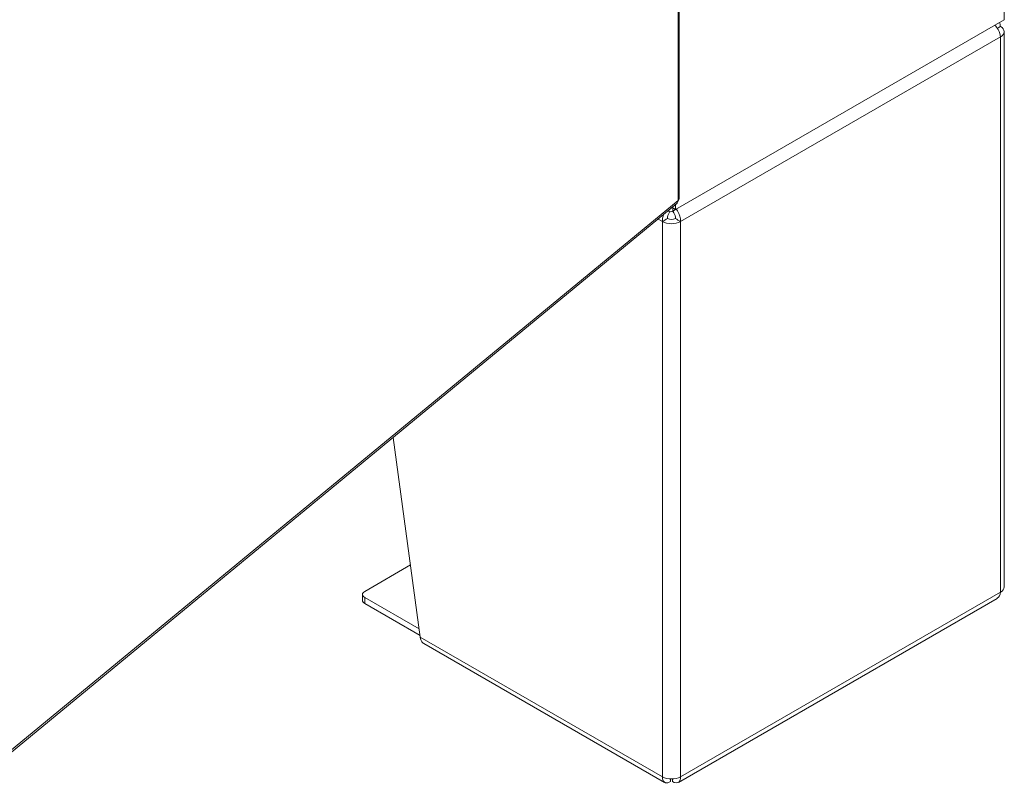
# Model space of a CAD drawing. Header units: inches. Extents: x 14 to 326, y 10 to 205.
# Tile 96 of 107: x 312 to 325, y 133 to 143. Entities that reach past the tile are written whole.
import ezdxf

# ---------------------------------------------------------------- set-up
doc = ezdxf.new("R2010")
doc.units = ezdxf.units.IN
doc.header["$LTSCALE"] = 20
doc.header["$MEASUREMENT"] = 0
doc.layers.add('Visible (ANSI)', color=7, linetype='Continuous', lineweight=5)
doc.layers.add('Visible Narrow (ANSI)', color=7, linetype='Continuous', lineweight=5)

msp = doc.modelspace()

# ---------------------------------------------------------------- linework, layer by layer
at = {"layer": 'Visible (ANSI)'}
for p, q in [((320.8213, 140.7451), (320.8213, 174.6808)), ((325.2402, 143.1767), (320.7677, 140.5945)), ((325.2384, 135.4608), (325.2384, 143.0134)), ((311.4356, 132.9642), (320.789, 140.6764)), ((320.6824, 140.5691), (320.6686, 140.5771)), ((320.7218, 140.621), (320.7677, 140.5945)), ((320.7324, 140.5741), (320.7677, 140.5945)), ((320.7677, 140.5945), (320.7677, 140.6588)), ((320.7272, 140.5711), (320.7272, 140.5713)), ((316.9314, 137.4956), (317.2996, 134.7789)), ((316.5428, 135.3996), (317.1666, 135.7598)), ((316.5135, 135.2772), (316.5135, 135.3588)), ((317.2845, 134.8897), (316.5428, 135.318)), ((316.5428, 135.2363), (317.2966, 134.8011)), ((320.8084, 132.8021), (325.1446, 135.3056)), ((317.3463, 134.6927), (320.6209, 132.8021)), ((320.7022, 132.8493), (320.7022, 132.8144)), ((320.7272, 132.8493), (320.7272, 132.8144))]:
    msp.add_line(p, q, dxfattribs=at)
for centre, major_axis, start_param, end_param in [((325.0634, 143.0134), (0.175, 0), 5.4977871, 7.0685835), ((320.7324, 140.6557), (-0.05, -0.0866), 6.0252514, 7.0685835), ((320.7147, 140.5027), (0.075, 0), 3.9269908, 5.4977871), ((320.7147, 140.5027), (-0.175, 0), 0.7853982, 2.3561945), ((316.6135, 135.3588), (-0.1, 0), 5.4977871, 7.0685835), ((325.0634, 135.4608), (0.175, 0), 5.4977871, 6.2831853), ((316.6135, 135.2772), (-0.1, 0), 0, 0.7853982), ((320.7147, 132.9501), (0.175, 0), 3.9269908, 5.4977871)]:
    msp.add_ellipse(centre, major_axis=major_axis, ratio=0.5773503, start_param=start_param, end_param=end_param, dxfattribs=at)
for points in [[(325.1871, 143.0848), (325.186, 143.1051), (325.1812, 143.1232), (325.1732, 143.1379)], [(325.1871, 143.0848), (325.173, 143.0766), (325.1588, 143.0685), (325.1446, 143.0603)], [(320.6077, 140.5269), (320.5954, 140.4944), (320.5894, 140.4606), (320.5909, 140.4312)], [(320.6617, 140.472), (320.6381, 140.4584), (320.6145, 140.4448), (320.5909, 140.4312)], [(320.8384, 140.4312), (320.8149, 140.4448), (320.7913, 140.4584), (320.7677, 140.472)], [(325.1871, 135.3893), (325.1851, 135.3507), (325.1694, 135.3203), (325.1446, 135.3057)]]:
    msp.add_open_spline(points, degree=3, dxfattribs=at)
for points, knots in [([(325.1115, 143.1022), (325.1285, 143.0842), (325.1439, 143.0634), (325.156, 143.0413), (325.1744, 143.0079), (325.1854, 142.9723), (325.1871, 142.9419)], [0.4776807, 0.4776807, 0.4776807, 0.4776807, 0.9120227, 0.9120227, 0.9120227, 1.5707963, 1.5707963, 1.5707963, 1.5707963]), ([(320.789, 140.6764), (320.7908, 140.6779), (320.7926, 140.6797), (320.7941, 140.6816), (320.8011, 140.6903), (320.8044, 140.7028), (320.8033, 140.7171)], [-0.43386186, -0.43386186, -0.43386186, -0.43386186, -0.3557543, -0.3557543, -0.3557543, 0, 0, 0, 0]), ([(320.8213, 140.7451), (320.8213, 140.7442), (320.8213, 140.7434), (320.8212, 140.7425), (320.8202, 140.7333), (320.8139, 140.7243), (320.8033, 140.7171)], [-0.38888889, -0.38888889, -0.38888889, -0.38888889, -0.3557543, -0.3557543, -0.3557543, 0, 0, 0, 0]), ([(320.8384, 140.4312), (320.8408, 140.476), (320.825, 140.5309), (320.7977, 140.5761), (320.7923, 140.5851), (320.7864, 140.5936), (320.7803, 140.6017)], [0, 0, 0, 0, 0.9120227, 0.9120227, 0.9120227, 1.0931157, 1.0931157, 1.0931157, 1.0931157]), ([(320.6617, 140.472), (320.6587, 140.4968), (320.6679, 140.528), (320.683, 140.55), (320.6868, 140.5556), (320.6909, 140.5606), (320.6951, 140.5648)], [0, 0, 0, 0, 1.1271971, 1.1271971, 1.1271971, 1.4130445, 1.4130445, 1.4130445, 1.4130445]), ([(320.7677, 140.472), (320.7707, 140.4968), (320.7614, 140.528), (320.7464, 140.55), (320.7405, 140.5587), (320.7338, 140.5659), (320.7272, 140.5711)], [0, 0, 0, 0, 1.1271971, 1.1271971, 1.1271971, 1.5707963, 1.5707963, 1.5707963, 1.5707963]), ([(317.3463, 134.6928), (317.3421, 134.6952), (317.338, 134.698), (317.3343, 134.7013), (317.3147, 134.7182), (317.3025, 134.7458), (317.2996, 134.7789)], [0.78539816, 0.78539816, 0.78539816, 0.78539816, 0.91202272, 0.91202272, 0.91202272, 1.57079633, 1.57079633, 1.57079633, 1.57079633]), ([(320.5909, 132.8786), (320.5885, 132.8366), (320.6044, 132.8055), (320.6317, 132.7975), (320.6514, 132.7917), (320.6768, 132.7977), (320.7022, 132.8144)], [0, 0, 0, 0, 0.9120227, 0.9120227, 0.9120227, 1.5707963, 1.5707963, 1.5707963, 1.5707963]), ([(320.7272, 132.8144), (320.7624, 132.7913), (320.7972, 132.7895), (320.8178, 132.8091), (320.8327, 132.8233), (320.8402, 132.8482), (320.8384, 132.8786)], [0, 0, 0, 0, 0.9120227, 0.9120227, 0.9120227, 1.5707963, 1.5707963, 1.5707963, 1.5707963])]:
    msp.add_open_spline(points, degree=3, knots=knots, dxfattribs=at)
at = {"layer": 'Visible Narrow (ANSI)'}
for p, q in [((325.2402, 143.1767), (325.2402, 178.4086)), ((320.8033, 140.7171), (320.8033, 174.6426)), ((325.1871, 142.9419), (320.8384, 140.4312)), ((325.1871, 135.3893), (325.1871, 142.9419)), ((311.4539, 133.0082), (320.8033, 140.7171)), ((320.7324, 140.6149), (320.7324, 140.5741)), ((320.5909, 140.4312), (320.5325, 140.4649)), ((320.5909, 132.8786), (320.5909, 140.4312)), ((320.8384, 140.4312), (320.8384, 132.8786)), ((320.8384, 132.8786), (325.1871, 135.3893)), ((316.5428, 135.2363), (316.5428, 135.318)), ((317.2996, 134.7789), (320.5909, 132.8786))]:
    msp.add_line(p, q, dxfattribs=at)

doc.saveas('drawing.dxf')
